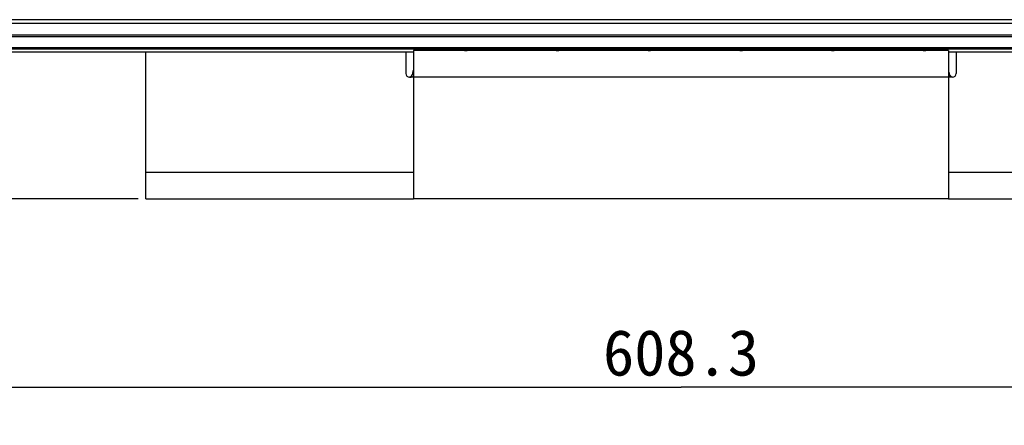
# Model space of a CAD drawing. Header units: millimetres. Extents: x 0 to 594, y 0 to 420.
# Tile 19 of 25: x 243 to 308, y 305 to 332. Entities that reach past the tile are written whole.
import ezdxf
from ezdxf.enums import TextEntityAlignment as Align

# ---------------------------------------------------------------- set-up
doc = ezdxf.new("R2010")
doc.units = ezdxf.units.MM
doc.header["$LTSCALE"] = 32.67
doc.layers.get('0').update_dxf_attribs({"linetype": 'CONTINUOUS'})
doc.layers.add('00_COMPONENTS', color=7, linetype='CONTINUOUS')
doc.layers.add('51__DRAFT_DIMS', color=7, linetype='CONTINUOUS')
doc.styles.get("Standard").update_dxf_attribs({"font": 'simfang.ttf'})
doc.dimstyles.new('DIMSTYLE_1', dxfattribs={"dimtxt": 3, "dimasz": 3, "dimexe": 2.5, "dimexo": 0.5, "dimgap": 0.75, "dimtad": 1, "dimdec": 1, "dimlfac": 2, "dimdsep": 46, "dimtxsty": 'STANDARD', "dimblk": '_FILLED', "dimblk1": '_FILLED', "dimblk2": '_FILLED', "dimcen": 0.09, "dimclrt": 3, "dimazin": 2, "dimtp": 0.8, "dimtm": 0.8, "dimtfac": 1, "dimtdec": 1, "dimtofl": 0, "dimtmove": 0, "dimatfit": 3, "dimldrblk": '_FILLED', "dimfxl": 1, "dimtolj": 1, "dimarcsym": 0})
doc.dimstyles.new('DIMSTYLE_2', dxfattribs={"dimtxt": 3, "dimasz": 3, "dimexe": 2.5, "dimexo": 0.5, "dimgap": 0.75, "dimtad": 1, "dimlfac": 2, "dimdsep": 46, "dimtxsty": 'STANDARD', "dimblk": '_FILLED', "dimblk1": '_FILLED', "dimblk2": '_FILLED', "dimcen": 0.09, "dimclrt": 3, "dimazin": 2, "dimtp": 0.5, "dimtm": 0.5, "dimtfac": 1, "dimtofl": 0, "dimtmove": 0, "dimatfit": 3, "dimldrblk": '_FILLED', "dimfxl": 1, "dimtolj": 1, "dimarcsym": 0})

# ---------------------------------------------------------------- blocks, each defined once
blk = doc.blocks.new('_FILLED')
at = {"color": 0, "linetype": 'ByBlock'}
blk.add_solid([(0, 0), (-1, 0.167), (-1, -0.167)], dxfattribs=at)
blk = doc.blocks.new('*D1')
at = {"layer": '51__DRAFT_DIMS', "color": 4}
for p, q in [((134.641, 338.58), (134.641, 305.29)), ((438.772, 338.58), (438.772, 305.29)), ((134.641, 307.79), (286.707, 307.79)), ((438.772, 307.79), (286.707, 307.79))]:
    blk.add_line(p, q, dxfattribs=at)
at = {"layer": '51__DRAFT_DIMS', "color": 4, "xscale": 3, "yscale": 3, "zscale": 3, "rotation": 180}
blk.add_blockref('_FILLED', (134.641, 307.79), dxfattribs=at)
at = {"layer": '51__DRAFT_DIMS', "color": 4, "xscale": 3, "yscale": 3, "zscale": 3}
blk.add_blockref('_FILLED', (438.772, 307.79), dxfattribs=at)
at = {"layer": '51__DRAFT_DIMS', "color": 3}
blk.add_text('608.3', height=3, dxfattribs=at).set_placement((286.707, 308.54), align=Align.CENTER)
blk = doc.blocks.new('*D2')
at = {"layer": '51__DRAFT_DIMS', "color": 4}
for p, q in [((243.15, 383.9), (107.288, 383.9)), ((109.788, 383.9), (109.788, 352)), ((109.788, 320.1), (109.788, 352)), ((251.208, 320.1), (107.288, 320.1))]:
    blk.add_line(p, q, dxfattribs=at)
at = {"layer": '51__DRAFT_DIMS', "color": 4, "xscale": 3, "yscale": 3, "zscale": 3}
for p, rotation in [((109.788, 383.9), 90), ((109.788, 320.1), 270)]:
    blk.add_blockref('_FILLED', p, dxfattribs=dict(at, rotation=rotation))
at = {"layer": '51__DRAFT_DIMS', "color": 3}
blk.add_text('127.6', height=3, rotation=90, dxfattribs=at).set_placement((109.038, 352), align=Align.CENTER)

msp = doc.modelspace()

# ---------------------------------------------------------------- linework, layer by layer
at = {"layer": '00_COMPONENTS', "color": 4}
for p, q in [((434.2081, 331.8044), (139.2074, 331.8044)), ((434.2081, 331.5545), (139.2074, 331.5545)), ((152.7788, 329.9965), (420.6367, 329.9965)), ((152.7788, 329.8965), (420.6367, 329.8965)), ((304.4578, 328.0501), (268.9578, 328.0501)), ((251.7078, 321.8501), (269.2078, 321.8501)), ((304.2078, 321.8501), (321.7078, 321.8501))]:
    msp.add_line(p, q, dxfattribs=at)
at = {"layer": '00_COMPONENTS', "color": 7}
for p, q in [((434.2081, 330.8001), (139.2074, 330.8001)), ((152.7788, 330.7102), (420.6367, 330.7102)), ((304.2078, 329.8001), (269.2078, 329.8001)), ((269.2078, 329.8001), (269.2078, 320.1001)), ((304.2078, 329.8001), (304.2078, 320.1001)), ((139.5631, 329.7001), (269.2078, 329.7001)), ((251.7078, 320.1001), (251.7078, 329.7001)), ((268.7078, 329.7001), (268.7078, 328.3001)), ((304.2078, 329.7001), (432.3606, 329.7001)), ((304.7078, 329.7001), (304.7078, 328.3001)), ((268.9578, 328.0501), (268.9732, 328.0505)), ((304.4578, 328.0501), (304.4423, 328.0505)), ((251.7078, 320.1001), (269.2078, 320.1001)), ((304.2078, 320.1001), (269.2078, 320.1001)), ((304.2078, 320.1001), (321.7078, 320.1001))]:
    msp.add_line(p, q, dxfattribs=at)
for centre, radius, start, end in [((271.6904, 277.4856), 52.3281, 89.980999, 90.539458), ((277.6904, 277.4856), 52.3281, 89.980999, 90.539458), ((283.6904, 277.4856), 52.3281, 89.980999, 90.539458), ((289.6904, 277.4856), 52.3281, 89.980999, 90.539458), ((295.6904, 277.4856), 52.3281, 89.980999, 90.539458), ((301.6904, 277.4856), 52.3281, 89.980999, 90.539458), ((268.9578, 328.3001), 0.25, 180, 270), ((268.2756, 328.5683), 0.9251, 342.93516, 346.67614), ((305.1399, 328.5683), 0.9251, 193.32386, 197.06484), ((304.4578, 328.3001), 0.25, 270, 360)]:
    msp.add_arc(centre, radius, start, end, dxfattribs=at)
for points, knots in [([(271.7078, 329.8137), (271.8176, 329.8137), (272.1552, 329.8113), (272.4934, 329.8149), (272.7208, 329.8001)], [0, 0, 0, 0, 0.3251527, 1, 1, 1, 1]), ([(277.7078, 329.8137), (277.8176, 329.8137), (278.1552, 329.8113), (278.4934, 329.8149), (278.7208, 329.8001)], [0, 0, 0, 0, 0.3251527, 1, 1, 1, 1]), ([(283.7078, 329.8137), (283.8176, 329.8137), (284.1552, 329.8113), (284.4934, 329.8149), (284.7208, 329.8001)], [0, 0, 0, 0, 0.3251527, 1, 1, 1, 1]), ([(289.7078, 329.8137), (289.8176, 329.8137), (290.1552, 329.8113), (290.4934, 329.8149), (290.7208, 329.8001)], [0, 0, 0, 0, 0.3251527, 1, 1, 1, 1]), ([(295.7078, 329.8137), (295.8176, 329.8137), (296.1552, 329.8113), (296.4934, 329.8149), (296.7208, 329.8001)], [0, 0, 0, 0, 0.3251527, 1, 1, 1, 1]), ([(301.7078, 329.8137), (301.8176, 329.8137), (302.1552, 329.8113), (302.4934, 329.8149), (302.7208, 329.8001)], [0, 0, 0, 0, 0.3251527, 1, 1, 1, 1]), ([(269.1758, 328.3551), (269.1783, 328.3655), (269.1879, 328.4092), (269.1946, 328.4536), (269.1983, 328.4876)], [0, 0, 0, 0, 0.2375189, 1, 1, 1, 1]), ([(268.9689, 328.0501), (268.9782, 328.0508), (269.0247, 328.0633), (269.0605, 328.1), (269.0828, 328.1308)], [0, 0, 0, 0, 0.1972792, 1, 1, 1, 1]), ([(268.9732, 328.0504), (268.9791, 328.0506), (269.0048, 328.0518), (269.0305, 328.0539), (269.0502, 328.0563)], [0, 0, 0, 0, 0.2282436, 1, 1, 1, 1]), ([(269.0502, 328.0563), (269.0908, 328.0613), (269.1461, 328.0726), (269.203, 328.1102), (269.2066, 328.1278)], [0, 0, 0, 0, 0.6939171, 1, 1, 1, 1]), ([(269.0828, 328.1308), (269.0902, 328.1411), (269.1232, 328.1927), (269.1457, 328.2505), (269.16, 328.2968)], [0, 0, 0, 0, 0.2072529, 1, 1, 1, 1]), ([(304.3653, 328.0563), (304.3247, 328.0613), (304.2694, 328.0726), (304.2125, 328.1102), (304.2089, 328.1278)], [0, 0, 0, 0, 0.6939171, 1, 1, 1, 1]), ([(304.3327, 328.1308), (304.3253, 328.1411), (304.2923, 328.1927), (304.2698, 328.2505), (304.2555, 328.2968)], [0, 0, 0, 0, 0.2072529, 1, 1, 1, 1]), ([(304.4466, 328.0501), (304.4373, 328.0508), (304.3908, 328.0633), (304.355, 328.1), (304.3327, 328.1308)], [0, 0, 0, 0, 0.1972792, 1, 1, 1, 1]), ([(304.4423, 328.0504), (304.4364, 328.0506), (304.4107, 328.0518), (304.385, 328.0539), (304.3653, 328.0563)], [0, 0, 0, 0, 0.2282436, 1, 1, 1, 1])]:
    msp.add_open_spline(points, degree=3, knots=knots, dxfattribs=at)

# ---------------------------------------------------------------- dimensions: what is measured, and where the dimension line sits
at = {"layer": '51__DRAFT_DIMS', "color": 4}
dim = msp.add_linear_dim(base=(109.7882, 383.9001), p1=(251.7078, 320.1001), p2=(243.6503, 383.9001), angle=90, dimstyle='DIMSTYLE_2', dxfattribs=at)
dim.commit()
dim.dimension.update_dxf_attribs({"geometry": '*D2', "text_midpoint": (109.7882, 352.1056), "dimtype": 160})
dim = msp.add_linear_dim(base=(438.7724, 307.7904), p1=(134.6413, 339.0799), p2=(438.7724, 339.0799), dimstyle='DIMSTYLE_1', dxfattribs=at)
dim.commit()
dim.dimension.update_dxf_attribs({"geometry": '*D1', "text_midpoint": (286.6366, 307.7904), "dimtype": 160})

doc.saveas('drawing.dxf')
